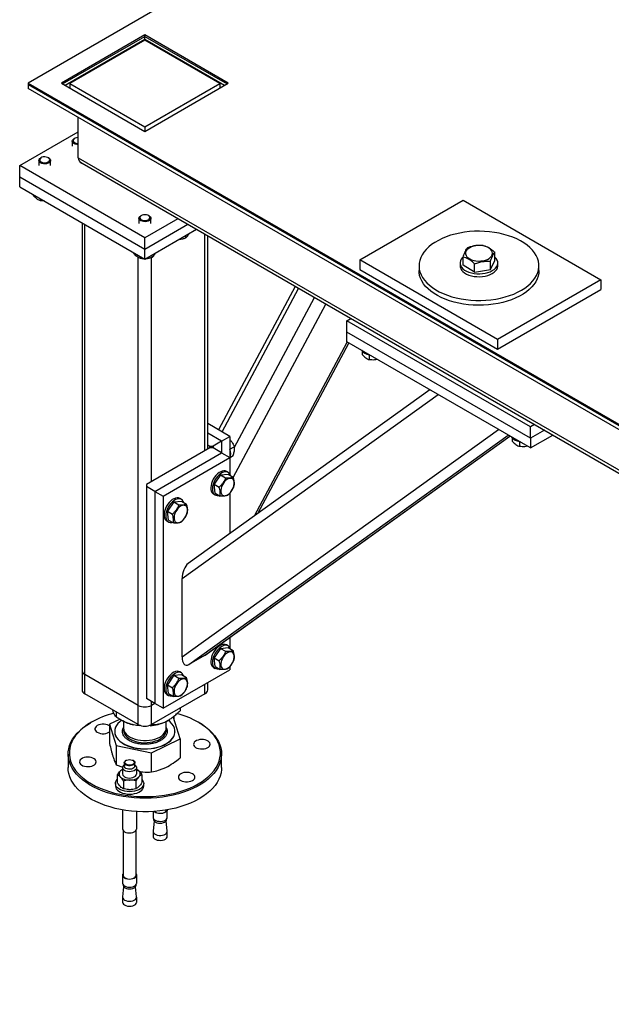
# Model space of a CAD drawing. Header units: millimetres. Extents: x 5 to 589, y 5 to 415.
# Tile 28 of 74: x 185 to 211, y 288 to 330. Entities that reach past the tile are written whole.
import ezdxf

# ---------------------------------------------------------------- set-up
doc = ezdxf.new("R2010")
doc.units = ezdxf.units.MM
doc.layers.add('TRAIT-FORT', color=4, linetype='Continuous', lineweight=25)

msp = doc.modelspace()

# ---------------------------------------------------------------- linework, layer by layer
at = {"layer": 'TRAIT-FORT', "color": 4, "linetype": 'Continuous', "lineweight": 25}
for p, q in [((224.369, 349.1), (185.832, 326.853)), ((190.782, 328.894), (187.246, 326.853)), ((187.299, 326.822), (190.782, 328.833)), ((187.405, 326.761), (190.782, 328.71)), ((190.782, 328.669), (187.6, 326.833)), ((194.317, 326.853), (190.782, 328.894)), ((190.782, 328.833), (190.782, 328.894)), ((190.782, 328.71), (190.782, 328.833)), ((190.782, 328.833), (194.264, 326.822)), ((190.782, 328.71), (194.158, 326.761)), ((193.964, 326.833), (190.782, 328.669)), ((191.336, 328.39), (191.301, 328.37)), ((191.454, 328.322), (191.418, 328.302)), ((193.716, 327.016), (193.681, 326.996)), ((185.832, 326.853), (249.472, 290.115)), ((185.832, 326.853), (185.832, 326.792)), ((185.832, 326.792), (185.832, 326.628)), ((185.832, 326.792), (249.472, 290.053)), ((249.472, 289.89), (185.832, 326.628)), ((187.246, 326.853), (190.782, 324.812)), ((187.6, 326.833), (187.6, 326.649)), ((187.6, 326.833), (190.782, 324.996)), ((190.782, 324.812), (194.317, 326.853)), ((190.782, 324.996), (193.964, 326.833)), ((193.964, 326.833), (193.964, 326.649)), ((187.953, 323.689), (187.953, 325.404)), ((190.782, 324.996), (190.782, 324.812)), ((185.479, 323.362), (187.953, 324.791)), ((187.801, 324.511), (187.777, 324.497)), ((187.703, 324.395), (187.703, 324.179)), ((186.387, 323.695), (186.362, 323.681)), ((186.716, 323.681), (186.691, 323.695)), ((187.953, 323.689), (249.825, 287.971)), ((185.479, 322.872), (185.479, 323.362)), ((190.782, 320.301), (185.479, 323.362)), ((186.289, 323.579), (186.289, 323.362)), ((186.789, 323.362), (186.789, 323.579)), ((188.119, 323.458), (249.825, 287.836)), ((190.782, 319.811), (185.479, 322.872)), ((185.479, 322.464), (185.479, 322.872)), ((185.479, 322.464), (190.782, 319.403)), ((186.053, 322.132), (186.053, 322.099)), ((186.355, 321.958), (186.355, 321.875)), ((199.885, 319.365), (204.263, 321.892)), ((204.263, 321.892), (210.099, 318.523)), ((190.63, 321.246), (190.605, 321.231)), ((190.959, 321.231), (190.934, 321.246)), ((188.119, 320.94), (188.119, 301.969)), ((188.236, 301.806), (188.236, 320.872)), ((190.532, 321.129), (190.532, 320.913)), ((192.185, 321.111), (190.782, 320.301)), ((192.609, 320.866), (190.782, 319.811)), ((191.032, 320.913), (191.032, 321.129)), ((190.782, 319.403), (192.963, 320.662)), ((190.782, 319.811), (190.782, 320.301)), ((192.498, 320.393), (192.498, 320.281)), ((193.327, 311.277), (193.327, 320.451)), ((193.445, 311.345), (193.445, 320.384)), ((190.296, 319.683), (190.296, 319.649)), ((190.499, 300.499), (190.499, 319.474)), ((190.597, 319.509), (190.597, 319.426)), ((190.782, 319.403), (190.782, 319.811)), ((191.083, 319.577), (191.083, 319.465)), ((204.266, 319.137), (204.266, 319.488)), ((205.606, 319.339), (205.606, 319.689)), ((191.065, 309.971), (191.065, 319.46)), ((205.722, 315.996), (199.885, 319.365)), ((199.885, 319.365), (199.885, 318.957)), ((202.396, 319.116), (202.396, 318.911)), ((204.136, 319.238), (204.136, 319.116)), ((204.752, 318.852), (204.266, 319.137)), ((204.752, 318.852), (204.752, 319.203)), ((205.423, 318.953), (205.606, 319.339)), ((205.423, 318.953), (205.423, 319.304)), ((205.736, 319.116), (205.736, 319.238)), ((207.476, 318.911), (207.476, 319.116)), ((199.885, 318.957), (205.722, 315.587)), ((204.752, 318.852), (205.423, 318.953)), ((197.149, 318.245), (193.905, 312.169)), ((210.099, 318.523), (205.722, 315.996)), ((210.099, 318.523), (210.099, 318.114)), ((194.051, 312.084), (197.295, 318.161)), ((205.722, 315.587), (210.099, 318.114)), ((194.529, 310.15), (198.45, 317.494)), ((194.572, 311.413), (197.967, 317.773)), ((199.338, 316.79), (199.504, 316.886)), ((207.116, 312.3), (199.338, 316.79)), ((199.338, 316.3), (199.338, 316.79)), ((207.116, 311.81), (199.338, 316.3)), ((199.338, 315.892), (199.338, 316.3)), ((195.432, 308.528), (199.358, 315.88)), ((195.568, 308.625), (199.422, 315.844)), ((207.116, 311.402), (199.338, 315.892)), ((205.722, 315.996), (205.722, 315.587)), ((199.983, 315.498), (199.983, 315.363)), ((200.285, 315.345), (200.285, 315.14)), ((192.355, 305.865), (203.206, 313.659)), ((202.856, 313.861), (192.615, 306.505)), ((194.388, 311.89), (193.445, 312.434)), ((207.282, 312.396), (207.116, 312.3)), ((192.355, 302.552), (205.763, 312.183)), ((194.035, 311.686), (193.445, 312.026)), ((207.116, 311.81), (207.116, 312.3)), ((207.706, 312.151), (207.116, 311.81)), ((192.638, 302.224), (206.173, 311.946)), ((193.31, 302.612), (206.246, 311.904)), ((193.333, 302.627), (206.247, 311.903)), ((194.035, 311.686), (193.681, 311.482)), ((194.035, 311.686), (194.388, 311.89)), ((194.035, 311.686), (194.035, 311.196)), ((194.388, 311.89), (194.388, 310.992)), ((206.347, 311.825), (206.347, 311.689)), ((206.649, 311.672), (206.649, 311.466)), ((207.116, 311.402), (208.06, 311.946)), ((207.116, 311.81), (207.116, 311.402)), ((193.54, 311.4), (190.853, 309.849)), ((191.206, 309.563), (194.035, 311.196)), ((193.445, 311.536), (193.54, 311.482)), ((193.54, 311.4), (193.54, 311.482)), ((193.54, 311.482), (193.681, 311.482)), ((193.681, 311.4), (193.54, 311.4)), ((193.681, 311.482), (193.681, 311.4)), ((194.035, 311.196), (193.681, 311.4)), ((194.035, 311.196), (194.388, 310.992)), ((194.388, 311.35), (194.566, 311.453)), ((191.56, 309.359), (194.388, 310.992)), ((194.388, 310.992), (194.388, 310.281)), ((194.406, 311.012), (194.523, 311.08)), ((193.992, 310.262), (194.311, 310.291)), ((194.31, 310.366), (194.239, 310.407)), ((194.311, 310.291), (194.523, 310.169)), ((193.992, 310.262), (193.715, 309.861)), ((193.992, 310.262), (194.204, 310.14)), ((190.853, 309.849), (190.853, 309.767)), ((190.853, 309.767), (190.853, 300.785)), ((191.206, 309.563), (190.853, 309.767)), ((191.206, 309.563), (191.56, 309.359)), ((191.206, 309.563), (191.206, 300.581)), ((193.689, 309.454), (193.76, 309.413)), ((193.715, 309.861), (193.927, 309.739)), ((193.758, 309.488), (193.715, 309.861)), ((193.758, 309.488), (193.97, 309.366)), ((194.388, 309.495), (194.388, 307.778)), ((191.56, 309.359), (191.56, 300.377)), ((192.012, 309.119), (191.735, 308.718)), ((192.012, 309.119), (192.331, 309.148)), ((192.012, 309.119), (192.224, 308.997)), ((192.33, 309.223), (192.259, 309.264)), ((192.331, 309.148), (192.543, 309.026)), ((191.735, 308.718), (191.947, 308.596)), ((191.778, 308.345), (191.735, 308.718)), ((191.709, 308.311), (191.78, 308.27)), ((191.778, 308.345), (191.99, 308.223)), ((192.355, 302.552), (192.355, 305.865)), ((194.388, 303.385), (194.388, 302.932)), ((193.992, 302.913), (193.715, 302.512)), ((193.992, 302.913), (194.311, 302.942)), ((193.992, 302.913), (194.204, 302.791)), ((194.31, 303.017), (194.239, 303.058)), ((194.311, 302.942), (194.523, 302.82)), ((193.31, 302.612), (192.638, 302.224)), ((193.715, 302.512), (193.927, 302.39)), ((193.758, 302.139), (193.715, 302.512)), ((188.119, 301.969), (188.119, 301.152)), ((191.56, 300.377), (194.388, 302.01)), ((193.689, 302.105), (193.76, 302.064)), ((193.758, 302.139), (193.97, 302.017)), ((194.388, 302.146), (194.388, 302.01)), ((190.499, 300.499), (188.236, 301.806)), ((188.236, 300.989), (188.236, 301.806)), ((192.012, 301.771), (191.735, 301.369)), ((192.012, 301.771), (192.331, 301.799)), ((192.012, 301.771), (192.224, 301.648)), ((192.33, 301.874), (192.259, 301.915)), ((192.331, 301.799), (192.543, 301.677)), ((191.735, 301.369), (191.947, 301.247)), ((191.778, 300.996), (191.735, 301.369)), ((193.327, 300.989), (193.327, 301.397)), ((193.445, 301.152), (193.445, 301.465)), ((190.499, 299.683), (188.236, 300.989)), ((191.206, 300.581), (190.853, 300.785)), ((193.327, 300.989), (191.065, 299.683)), ((191.709, 300.962), (191.78, 300.921)), ((191.778, 300.996), (191.99, 300.874)), ((189.426, 300.284), (189.421, 300.305)), ((190.499, 299.683), (190.499, 300.499)), ((191.065, 300.499), (191.065, 300.663)), ((191.206, 300.581), (191.065, 300.499)), ((191.065, 299.683), (191.065, 300.499)), ((191.56, 300.377), (191.206, 300.581)), ((192.271, 300.379), (192.271, 300.273)), ((189.711, 299.905), (189.286, 299.697)), ((189.56, 300.225), (189.56, 300.006)), ((189.712, 299.913), (189.809, 299.856)), ((191.992, 299.982), (191.952, 299.99)), ((192.277, 299.081), (191.992, 299.982)), ((192.029, 299.872), (192.029, 299.974)), ((192.029, 299.865), (192.029, 299.872)), ((188.519, 299.784), (188.483, 299.764)), ((189.286, 299.697), (189.572, 298.795)), ((189.286, 299.697), (189.286, 298.886)), ((189.882, 299.817), (189.882, 299.526)), ((191.754, 299.856), (191.66, 299.807)), ((191.682, 299.526), (191.682, 299.817)), ((191.682, 299.567), (191.716, 299.495)), ((191.754, 299.856), (191.76, 299.859)), ((193.08, 299.764), (193.045, 299.784)), ((189.262, 299.356), (189.286, 299.372)), ((189.504, 299.397), (189.504, 299.389)), ((191.068, 298.487), (192.277, 299.081)), ((192.06, 299.389), (192.06, 299.397)), ((192.277, 299.081), (192.277, 298.271)), ((189.572, 298.795), (191.068, 298.487)), ((189.572, 298.795), (189.572, 297.985)), ((187.532, 298.437), (187.532, 297.866)), ((191.068, 297.677), (191.068, 298.487)), ((194.032, 297.866), (194.032, 298.437)), ((189.572, 297.985), (189.842, 297.876)), ((189.835, 297.86), (189.835, 297.594)), ((189.91, 298.064), (189.91, 297.921)), ((189.993, 298.166), (189.976, 298.156)), ((190.294, 298.156), (190.276, 298.166)), ((190.36, 297.921), (190.36, 298.064)), ((190.435, 297.594), (190.435, 297.86)), ((189.615, 297.552), (189.615, 297.225)), ((190.654, 297.556), (190.654, 297.229)), ((189.535, 297.186), (189.535, 297.084)), ((189.878, 297.293), (189.878, 296.966)), ((190.397, 297.295), (190.397, 296.968)), ((190.735, 297.084), (190.735, 297.186)), ((190.054, 296.931), (190.056, 296.93)), ((190.214, 296.93), (190.216, 296.931)), ((189.835, 296.071), (189.835, 295.267)), ((190.435, 295.267), (190.435, 296)), ((191.129, 296), (191.129, 295.757)), ((191.729, 295.757), (191.729, 296.071)), ((191.176, 295.605), (191.129, 295.173)), ((191.154, 295.688), (191.154, 295.667)), ((191.728, 295.173), (191.682, 295.605)), ((191.704, 295.667), (191.704, 295.688)), ((189.86, 295.198), (189.86, 293.299)), ((190.41, 293.299), (190.41, 295.198)), ((191.129, 295.162), (191.129, 294.953)), ((191.729, 294.953), (191.729, 295.162)), ((189.835, 293.299), (189.835, 292.969)), ((190.435, 292.969), (190.435, 293.299)), ((189.882, 292.817), (189.835, 292.385)), ((189.86, 292.9), (189.86, 292.879)), ((190.434, 292.385), (190.388, 292.817)), ((190.41, 292.879), (190.41, 292.9)), ((189.835, 292.374), (189.835, 292.164)), ((190.435, 292.164), (190.435, 292.374))]:
    msp.add_line(p, q, dxfattribs=at)
at = {"layer": 'TRAIT-FORT', "color": 4, "linetype": 'Continuous', "lineweight": 25, "flags": 128}
for points in [[(187.953, 324.251), (187.897, 324.254), (187.834, 324.268), (187.779, 324.292), (187.737, 324.323), (187.711, 324.359), (187.703, 324.398), (187.714, 324.437), (187.743, 324.473), (187.777, 324.497)], [(187.953, 324.548), (187.892, 324.543), (187.834, 324.527), (187.787, 324.502), (187.754, 324.47), (187.739, 324.434), (187.743, 324.397), (187.766, 324.363), (187.805, 324.334), (187.858, 324.312), (187.919, 324.301), (187.953, 324.3)], [(186.716, 323.681), (186.736, 323.667), (186.771, 323.633), (186.788, 323.595), (186.786, 323.556), (186.766, 323.518), (186.73, 323.485), (186.679, 323.459), (186.618, 323.442), (186.551, 323.434), (186.483, 323.438), (186.419, 323.452), (186.365, 323.475), (186.323, 323.506), (186.297, 323.543), (186.289, 323.582), (186.3, 323.621), (186.328, 323.656), (186.362, 323.681)], [(186.709, 323.683), (186.662, 323.709), (186.605, 323.725), (186.542, 323.731), (186.478, 323.726), (186.42, 323.711), (186.373, 323.686), (186.34, 323.654), (186.325, 323.618), (186.329, 323.581), (186.352, 323.546), (186.391, 323.517), (186.444, 323.496), (186.505, 323.485), (186.569, 323.484), (186.63, 323.495), (186.684, 323.515), (186.724, 323.544), (186.748, 323.578), (186.754, 323.615), (186.74, 323.651), (186.709, 323.683)], [(190.959, 321.231), (190.979, 321.218), (191.013, 321.184), (191.03, 321.146), (191.029, 321.107), (191.009, 321.069), (190.972, 321.036), (190.922, 321.01), (190.861, 320.992), (190.794, 320.985), (190.726, 320.989), (190.662, 321.003), (190.607, 321.026), (190.566, 321.057), (190.54, 321.093), (190.532, 321.132), (190.543, 321.171), (190.571, 321.207), (190.605, 321.231)], [(190.952, 321.234), (190.905, 321.26), (190.848, 321.276), (190.784, 321.282), (190.721, 321.277), (190.663, 321.261), (190.615, 321.237), (190.583, 321.205), (190.568, 321.169), (190.572, 321.132), (190.594, 321.097), (190.634, 321.068), (190.686, 321.047), (190.747, 321.035), (190.811, 321.035), (190.873, 321.046), (190.926, 321.066), (190.967, 321.095), (190.991, 321.129), (190.996, 321.166), (190.983, 321.202), (190.952, 321.234)], [(206.732, 318.079), (206.876, 318.169), (207.006, 318.266), (207.122, 318.369), (207.223, 318.477), (207.307, 318.59), (207.375, 318.707), (207.426, 318.826), (207.459, 318.947), (207.475, 319.07), (207.472, 319.192), (207.452, 319.315), (207.415, 319.435), (207.36, 319.554), (207.288, 319.67), (207.199, 319.781), (207.095, 319.888), (206.975, 319.99), (206.841, 320.085), (206.694, 320.174), (206.534, 320.255), (206.364, 320.328), (206.183, 320.393), (205.993, 320.449), (205.796, 320.495), (205.593, 320.532), (205.386, 320.559), (205.175, 320.575), (204.963, 320.582), (204.75, 320.578), (204.539, 320.564), (204.33, 320.539), (204.126, 320.505), (203.927, 320.461), (203.736, 320.408), (203.553, 320.345), (203.379, 320.274), (203.217, 320.195), (203.066, 320.108), (202.929, 320.014), (202.806, 319.914), (202.698, 319.808), (202.605, 319.698), (202.529, 319.583), (202.469, 319.465), (202.427, 319.345), (202.403, 319.223), (202.396, 319.1), (202.407, 318.978), (202.436, 318.856), (202.483, 318.736), (202.546, 318.619), (202.627, 318.505), (202.723, 318.396), (202.835, 318.291), (202.962, 318.193), (203.103, 318.101), (203.256, 318.016), (203.422, 317.939), (203.598, 317.869), (203.783, 317.809), (203.976, 317.758), (204.176, 317.716), (204.382, 317.685), (204.591, 317.663), (204.803, 317.651), (205.016, 317.65), (205.228, 317.659), (205.438, 317.678), (205.645, 317.708), (205.846, 317.747), (206.041, 317.796), (206.229, 317.854), (206.407, 317.92), (206.575, 317.996), (206.732, 318.079)], [(204.386, 319.734), (204.368, 319.676), (204.368, 319.617), (204.387, 319.559), (204.423, 319.503), (204.475, 319.453), (204.542, 319.408), (204.622, 319.372), (204.712, 319.344), (204.81, 319.325), (204.911, 319.318), (205.013, 319.32), (205.113, 319.333), (205.206, 319.357), (205.292, 319.389), (205.366, 319.43), (205.426, 319.478), (205.47, 319.531), (205.497, 319.588), (205.506, 319.647), (205.497, 319.705), (205.469, 319.762), (205.425, 319.815), (205.365, 319.863), (205.291, 319.904), (205.206, 319.936), (205.112, 319.959), (205.012, 319.972), (204.91, 319.975), (204.809, 319.967), (204.712, 319.949), (204.622, 319.921), (204.542, 319.884), (204.475, 319.84), (204.422, 319.789), (204.386, 319.734)], [(204.272, 319.496), (204.229, 319.454), (204.181, 319.391), (204.15, 319.324), (204.137, 319.255), (204.141, 319.186), (204.163, 319.119), (204.203, 319.053), (204.259, 318.992), (204.33, 318.937), (204.414, 318.888), (204.51, 318.847), (204.616, 318.815), (204.729, 318.792), (204.846, 318.779), (204.966, 318.777), (205.085, 318.784), (205.2, 318.802), (205.31, 318.83), (205.411, 318.867), (205.502, 318.912), (205.58, 318.964), (205.643, 319.022), (205.691, 319.086), (205.722, 319.152), (205.735, 319.221), (205.731, 319.29), (205.709, 319.358), (205.669, 319.423), (205.613, 319.484), (205.606, 319.49)], [(204.136, 319.116), (204.141, 319.064), (204.163, 318.996), (204.203, 318.931), (204.259, 318.87), (204.33, 318.814), (204.414, 318.766), (204.51, 318.725), (204.616, 318.692), (204.729, 318.67), (204.846, 318.657), (204.966, 318.654), (205.085, 318.662), (205.2, 318.68), (205.31, 318.707), (205.411, 318.744), (205.502, 318.789), (205.58, 318.841), (205.643, 318.9), (205.691, 318.963), (205.722, 319.03), (205.735, 319.098), (205.736, 319.116)], [(207.476, 318.911), (207.469, 318.804), (207.445, 318.682), (207.402, 318.562), (207.343, 318.444), (207.267, 318.329), (207.174, 318.219), (207.066, 318.113), (206.943, 318.013), (206.806, 317.919), (206.655, 317.832), (206.493, 317.753), (206.319, 317.682), (206.136, 317.619), (205.945, 317.566), (205.746, 317.522), (205.542, 317.488), (205.333, 317.463), (205.122, 317.449), (204.909, 317.445), (204.697, 317.452), (204.486, 317.468), (204.279, 317.495), (204.076, 317.532), (203.879, 317.578), (203.689, 317.634), (203.508, 317.699), (203.338, 317.772), (203.178, 317.853), (203.031, 317.942), (202.897, 318.037), (202.777, 318.139), (202.673, 318.246), (202.584, 318.357), (202.512, 318.473), (202.457, 318.592), (202.42, 318.712), (202.4, 318.835), (202.396, 318.911)], [(194.239, 310.407), (194.189, 310.426), (194.129, 310.432), (194.063, 310.422), (193.995, 310.396), (193.925, 310.355), (193.856, 310.3), (193.791, 310.233), (193.732, 310.157), (193.68, 310.073), (193.637, 309.985), (193.605, 309.895)], [(194.406, 310.236), (194.39, 310.276), (194.357, 310.327), (194.313, 310.364), (194.26, 310.386), (194.199, 310.391), (194.134, 310.381), (194.065, 310.355), (193.996, 310.314), (193.927, 310.259), (193.862, 310.192), (193.803, 310.116), (193.751, 310.032), (193.708, 309.944), (193.675, 309.854)], [(193.605, 309.895), (193.584, 309.806), (193.575, 309.721), (193.579, 309.643), (193.595, 309.574), (193.623, 309.517), (193.662, 309.472), (193.689, 309.454)], [(193.999, 309.542), (194.012, 309.483), (194.038, 309.435), (194.074, 309.401), (194.119, 309.382), (194.171, 309.379), (194.228, 309.392), (194.287, 309.42), (194.347, 309.463), (194.403, 309.518), (194.454, 309.583), (194.498, 309.655), (194.532, 309.731), (194.555, 309.808), (194.566, 309.883), (194.565, 309.951), (194.552, 310.01), (194.527, 310.058), (194.491, 310.092), (194.445, 310.111), (194.393, 310.114), (194.336, 310.101), (194.277, 310.073), (194.217, 310.03), (194.161, 309.975), (194.11, 309.91), (194.066, 309.838), (194.032, 309.762), (194.009, 309.685), (193.998, 309.611), (193.999, 309.542)], [(193.675, 309.854), (193.654, 309.765), (193.646, 309.68), (193.65, 309.602), (193.666, 309.533), (193.694, 309.476), (193.733, 309.432), (193.782, 309.402), (193.839, 309.388), (193.902, 309.391), (193.92, 309.394)], [(192.259, 309.264), (192.209, 309.283), (192.149, 309.289), (192.083, 309.279), (192.015, 309.253), (191.945, 309.212), (191.876, 309.157), (191.811, 309.09), (191.752, 309.014), (191.7, 308.93), (191.657, 308.842), (191.625, 308.752)], [(192.426, 309.093), (192.411, 309.133), (192.377, 309.184), (192.333, 309.221), (192.28, 309.243), (192.22, 309.248), (192.154, 309.238), (192.085, 309.212), (192.016, 309.171), (191.947, 309.116), (191.882, 309.049), (191.823, 308.973), (191.771, 308.889), (191.728, 308.801), (191.695, 308.711)], [(191.625, 308.752), (191.604, 308.663), (191.595, 308.578), (191.599, 308.5), (191.615, 308.431), (191.643, 308.374), (191.683, 308.33), (191.709, 308.311)], [(191.695, 308.711), (191.675, 308.622), (191.666, 308.537), (191.67, 308.459), (191.686, 308.39), (191.714, 308.333), (191.753, 308.289), (191.802, 308.259), (191.859, 308.245), (191.922, 308.248), (191.94, 308.251)], [(192.019, 308.399), (192.032, 308.34), (192.058, 308.292), (192.094, 308.258), (192.139, 308.239), (192.191, 308.236), (192.248, 308.249), (192.308, 308.277), (192.367, 308.32), (192.423, 308.375), (192.474, 308.44), (192.518, 308.512), (192.552, 308.589), (192.575, 308.665), (192.587, 308.74), (192.585, 308.808), (192.572, 308.867), (192.547, 308.915), (192.511, 308.949), (192.466, 308.968), (192.413, 308.971), (192.356, 308.959), (192.297, 308.93), (192.237, 308.887), (192.181, 308.832), (192.13, 308.767), (192.086, 308.695), (192.052, 308.619), (192.029, 308.542), (192.018, 308.468), (192.019, 308.399)], [(194.239, 303.058), (194.189, 303.078), (194.129, 303.083), (194.063, 303.073), (193.995, 303.047), (193.925, 303.006), (193.856, 302.951), (193.791, 302.884), (193.732, 302.808), (193.68, 302.724), (193.637, 302.636), (193.605, 302.546)], [(194.406, 302.887), (194.39, 302.927), (194.357, 302.978), (194.313, 303.015), (194.26, 303.037), (194.199, 303.043), (194.134, 303.032), (194.065, 303.006), (193.996, 302.965), (193.927, 302.91), (193.862, 302.843), (193.803, 302.767), (193.751, 302.683), (193.708, 302.595), (193.675, 302.505)], [(193.605, 302.546), (193.584, 302.457), (193.575, 302.372), (193.579, 302.294), (193.595, 302.225), (193.623, 302.168), (193.662, 302.124), (193.689, 302.105)], [(193.675, 302.505), (193.654, 302.416), (193.646, 302.331), (193.65, 302.253), (193.666, 302.184), (193.694, 302.127), (193.733, 302.083), (193.782, 302.053), (193.839, 302.04), (193.902, 302.042), (193.92, 302.045)], [(193.999, 302.193), (194.012, 302.134), (194.038, 302.086), (194.074, 302.052), (194.119, 302.033), (194.171, 302.03), (194.228, 302.043), (194.287, 302.071), (194.347, 302.114), (194.403, 302.169), (194.454, 302.234), (194.498, 302.306), (194.532, 302.383), (194.555, 302.46), (194.566, 302.534), (194.565, 302.602), (194.552, 302.661), (194.527, 302.709), (194.491, 302.743), (194.445, 302.762), (194.393, 302.766), (194.336, 302.753), (194.277, 302.724), (194.217, 302.681), (194.161, 302.626), (194.11, 302.561), (194.066, 302.489), (194.032, 302.413), (194.009, 302.336), (193.998, 302.262), (193.999, 302.193)], [(192.259, 301.915), (192.209, 301.935), (192.149, 301.94), (192.083, 301.93), (192.015, 301.904), (191.945, 301.863), (191.876, 301.808), (191.811, 301.741), (191.752, 301.665), (191.7, 301.581), (191.657, 301.493), (191.625, 301.403)], [(192.426, 301.744), (192.411, 301.784), (192.377, 301.835), (192.333, 301.872), (192.28, 301.894), (192.22, 301.9), (192.154, 301.889), (192.085, 301.863), (192.016, 301.822), (191.947, 301.767), (191.882, 301.701), (191.823, 301.624), (191.771, 301.54), (191.728, 301.452), (191.695, 301.362)], [(192.019, 301.05), (192.032, 300.991), (192.058, 300.943), (192.094, 300.909), (192.139, 300.89), (192.191, 300.887), (192.248, 300.9), (192.308, 300.928), (192.367, 300.971), (192.423, 301.026), (192.474, 301.091), (192.518, 301.163), (192.552, 301.24), (192.575, 301.317), (192.587, 301.391), (192.585, 301.459), (192.572, 301.518), (192.547, 301.566), (192.511, 301.6), (192.466, 301.619), (192.413, 301.623), (192.356, 301.61), (192.297, 301.581), (192.237, 301.539), (192.181, 301.483), (192.13, 301.418), (192.086, 301.346), (192.052, 301.27), (192.029, 301.193), (192.018, 301.119), (192.019, 301.05)], [(191.625, 301.403), (191.604, 301.314), (191.595, 301.229), (191.599, 301.151), (191.615, 301.082), (191.643, 301.025), (191.683, 300.981), (191.709, 300.962)], [(191.695, 301.362), (191.675, 301.273), (191.666, 301.189), (191.67, 301.11), (191.686, 301.041), (191.714, 300.984), (191.753, 300.94), (191.802, 300.91), (191.859, 300.897), (191.922, 300.899), (191.94, 300.902)], [(188.519, 299.784), (188.356, 299.683), (188.207, 299.575), (188.072, 299.461), (187.953, 299.341), (187.849, 299.217), (187.761, 299.088), (187.691, 298.956), (187.638, 298.822), (187.602, 298.685), (187.584, 298.547), (187.584, 298.409), (187.602, 298.271), (187.638, 298.135), (187.691, 298), (187.761, 297.868), (187.849, 297.739), (187.953, 297.615), (188.072, 297.495), (188.207, 297.381), (188.356, 297.273), (188.519, 297.172), (188.695, 297.078), (188.882, 296.992), (189.079, 296.914), (189.287, 296.845), (189.502, 296.785), (189.725, 296.735), (189.954, 296.694), (190.187, 296.663), (190.424, 296.642), (190.662, 296.632), (190.902, 296.632), (191.14, 296.642), (191.377, 296.663), (191.61, 296.694), (191.839, 296.735), (192.062, 296.785), (192.277, 296.845), (192.484, 296.914), (192.682, 296.992), (192.869, 297.078), (193.045, 297.172), (193.207, 297.273), (193.357, 297.381), (193.491, 297.495), (193.611, 297.615), (193.715, 297.739), (193.802, 297.868), (193.873, 298), (193.926, 298.135), (193.962, 298.271), (193.98, 298.409), (193.98, 298.547), (193.962, 298.685), (193.926, 298.822), (193.873, 298.956), (193.802, 299.088), (193.715, 299.217), (193.611, 299.341), (193.491, 299.461), (193.357, 299.575), (193.207, 299.683), (193.045, 299.784), (192.869, 299.878), (192.682, 299.965), (192.484, 300.042), (192.277, 300.111), (192.142, 300.15)], [(189.794, 299.865), (189.72, 299.807), (189.643, 299.732), (189.583, 299.651), (189.539, 299.568), (189.513, 299.482), (189.504, 299.394), (189.514, 299.307), (189.541, 299.221), (189.585, 299.138), (189.647, 299.058), (189.724, 298.983), (189.817, 298.913), (189.922, 298.851), (190.04, 298.796), (190.168, 298.75), (190.305, 298.712), (190.449, 298.685), (190.597, 298.667), (190.748, 298.659), (190.899, 298.662), (191.049, 298.675), (191.195, 298.699), (191.335, 298.732), (191.467, 298.774), (191.59, 298.825), (191.701, 298.885), (191.8, 298.951), (191.884, 299.024), (191.953, 299.102), (192.005, 299.184), (192.04, 299.269), (192.058, 299.355), (192.057, 299.443), (192.039, 299.53), (192.039, 299.53)], [(193.08, 299.764), (193.204, 299.688), (193.357, 299.582), (193.497, 299.469), (193.621, 299.35), (193.73, 299.227), (193.823, 299.099), (193.899, 298.967), (193.959, 298.833), (194.001, 298.697), (194.025, 298.559), (194.032, 298.42), (194.021, 298.282), (193.992, 298.144), (193.946, 298.008), (193.882, 297.874), (193.801, 297.743), (193.704, 297.617), (193.591, 297.494), (193.463, 297.377), (193.32, 297.266), (193.163, 297.161), (192.993, 297.063), (192.812, 296.972), (192.619, 296.889), (192.416, 296.815), (192.204, 296.75), (191.984, 296.694), (191.758, 296.648), (191.526, 296.611), (191.29, 296.584), (191.052, 296.568), (190.812, 296.561), (190.572, 296.565), (190.333, 296.579), (190.096, 296.603), (189.864, 296.638), (189.636, 296.682), (189.414, 296.735), (189.2, 296.798), (188.995, 296.87), (188.799, 296.951), (188.615, 297.039), (188.442, 297.135), (188.282, 297.239), (188.135, 297.349), (188.003, 297.464), (187.886, 297.586), (187.785, 297.711), (187.7, 297.841), (187.632, 297.974), (187.582, 298.11), (187.549, 298.247), (187.533, 298.385), (187.535, 298.524), (187.555, 298.662), (187.593, 298.799), (187.648, 298.934), (187.72, 299.066), (187.809, 299.195), (187.914, 299.32), (188.035, 299.44), (188.17, 299.554), (188.32, 299.662), (188.484, 299.764), (188.484, 299.764)], [(189.286, 299.626), (189.262, 299.642), (189.2, 299.67), (189.13, 299.689), (189.053, 299.699), (188.975, 299.699), (188.898, 299.689), (188.828, 299.67), (188.767, 299.642), (188.718, 299.606), (188.684, 299.565), (188.666, 299.521), (188.666, 299.476), (188.684, 299.432), (188.718, 299.391), (188.767, 299.356), (188.828, 299.328), (188.898, 299.308), (188.975, 299.298), (189.053, 299.298), (189.13, 299.308), (189.2, 299.328), (189.262, 299.356)], [(189.882, 299.526), (189.887, 299.468), (189.91, 299.397), (189.95, 299.328), (190.005, 299.263), (190.076, 299.204), (190.161, 299.15), (190.258, 299.104), (190.364, 299.066), (190.479, 299.037), (190.6, 299.017), (190.725, 299.007), (190.85, 299.008), (190.975, 299.018), (191.095, 299.039), (191.209, 299.069), (191.316, 299.108), (191.411, 299.155), (191.495, 299.209), (191.564, 299.269), (191.618, 299.334), (191.657, 299.404), (191.678, 299.475), (191.682, 299.526)], [(189.885, 299.482), (189.882, 299.434), (189.891, 299.362), (189.918, 299.291), (189.962, 299.223), (190.022, 299.159), (190.096, 299.101), (190.184, 299.049), (190.283, 299.005), (190.393, 298.969), (190.509, 298.942), (190.631, 298.925), (190.756, 298.918), (190.882, 298.921), (191.005, 298.934), (191.124, 298.957), (191.237, 298.989), (191.34, 299.03), (191.433, 299.079), (191.513, 299.135), (191.579, 299.197), (191.63, 299.263), (191.663, 299.333), (191.68, 299.405), (191.679, 299.477), (191.679, 299.482)], [(190.555, 299.635), (190.457, 299.646), (190.304, 299.673)], [(189.504, 299.389), (189.504, 299.386), (189.514, 299.299), (189.541, 299.213), (189.585, 299.13), (189.647, 299.05), (189.724, 298.975), (189.817, 298.905), (189.922, 298.843), (190.04, 298.788), (190.168, 298.742), (190.305, 298.704), (190.449, 298.676), (190.597, 298.659), (190.748, 298.651), (190.899, 298.654), (191.049, 298.667), (191.195, 298.691), (191.335, 298.724), (191.467, 298.766), (191.59, 298.817), (191.701, 298.876), (191.8, 298.943), (191.884, 299.015), (191.953, 299.093), (192.005, 299.175), (192.04, 299.26), (192.058, 299.347), (192.06, 299.389)], [(192.859, 298.799), (192.887, 298.757), (192.931, 298.72), (192.989, 298.689), (193.057, 298.667), (193.132, 298.653), (193.21, 298.65), (193.287, 298.657), (193.36, 298.673), (193.425, 298.699), (193.478, 298.732), (193.517, 298.771), (193.541, 298.814), (193.546, 298.859), (193.535, 298.904), (193.506, 298.946), (193.462, 298.984), (193.405, 299.014), (193.337, 299.037), (193.262, 299.05), (193.184, 299.054), (193.106, 299.047), (193.033, 299.03), (192.968, 299.005), (192.915, 298.972), (192.876, 298.933), (192.853, 298.889), (192.847, 298.844), (192.859, 298.799)], [(188.705, 298.157), (188.676, 298.199), (188.632, 298.236), (188.575, 298.267), (188.507, 298.29), (188.432, 298.303), (188.354, 298.307), (188.276, 298.3), (188.204, 298.283), (188.139, 298.258), (188.085, 298.225), (188.046, 298.185), (188.023, 298.142), (188.017, 298.097), (188.029, 298.052), (188.058, 298.01), (188.102, 297.973), (188.159, 297.942), (188.227, 297.919), (188.302, 297.906), (188.38, 297.903), (188.458, 297.909), (188.531, 297.926), (188.595, 297.951), (188.649, 297.985), (188.688, 298.024), (188.711, 298.067), (188.717, 298.112), (188.705, 298.157)], [(189.962, 298.026), (189.94, 298.058), (189.935, 298.092), (189.948, 298.126), (189.978, 298.156), (190.021, 298.179), (190.075, 298.195), (190.134, 298.2), (190.193, 298.195), (190.246, 298.18), (190.29, 298.157), (190.321, 298.127), (190.334, 298.094), (190.33, 298.059), (190.309, 298.027), (190.272, 298), (190.223, 297.981), (190.166, 297.97), (190.106, 297.97), (190.049, 297.98), (190, 297.999), (189.962, 298.026)], [(193.08, 296.539), (192.904, 296.445), (192.716, 296.358), (192.518, 296.28), (192.311, 296.21), (192.095, 296.149), (191.871, 296.098), (191.642, 296.057), (191.409, 296.025), (191.171, 296.003), (190.932, 295.992), (190.692, 295.99), (190.452, 295.999), (190.214, 296.018), (189.979, 296.048), (189.749, 296.087), (189.524, 296.136), (189.306, 296.194), (189.097, 296.262), (188.896, 296.338), (188.706, 296.422), (188.527, 296.515), (188.36, 296.615), (188.207, 296.721), (188.067, 296.834), (187.943, 296.953), (187.834, 297.076), (187.741, 297.204), (187.664, 297.336), (187.605, 297.47), (187.563, 297.607), (187.539, 297.745), (187.532, 297.866)], [(190.36, 297.974), (190.373, 297.965), (190.411, 297.928), (190.431, 297.886), (190.433, 297.843), (190.417, 297.8), (190.382, 297.762), (190.332, 297.729), (190.27, 297.705), (190.199, 297.691), (190.124, 297.687), (190.05, 297.694), (189.981, 297.711), (189.922, 297.738), (189.876, 297.772), (189.876, 297.772)], [(189.941, 297.998), (189.916, 298.033), (189.91, 298.069), (189.922, 298.106), (189.951, 298.139), (189.976, 298.156)], [(189.941, 297.855), (189.916, 297.89), (189.91, 297.921)], [(190.294, 298.156), (190.329, 298.13), (190.353, 298.095), (190.36, 298.059), (190.348, 298.022), (190.319, 297.989), (190.275, 297.962), (190.22, 297.944), (190.158, 297.935), (190.094, 297.936), (190.033, 297.948), (189.981, 297.969), (189.941, 297.998), (189.941, 297.998)], [(190.36, 297.921), (190.36, 297.916), (190.348, 297.879), (190.319, 297.846), (190.275, 297.819), (190.22, 297.801), (190.158, 297.792), (190.094, 297.793), (190.033, 297.805), (189.981, 297.827), (189.941, 297.855)], [(194.032, 297.866), (194.028, 297.779), (194.008, 297.641), (193.971, 297.504), (193.916, 297.369), (193.844, 297.237), (193.755, 297.108), (193.65, 296.983), (193.529, 296.863), (193.393, 296.749), (193.243, 296.641), (193.08, 296.539)], [(190.653, 297.361), (190.697, 297.307), (190.725, 297.248), (190.735, 297.188), (190.726, 297.128), (190.7, 297.07), (190.656, 297.015), (190.597, 296.965), (190.523, 296.922), (190.438, 296.887), (190.344, 296.861), (190.243, 296.845), (190.139, 296.84), (190.034, 296.845), (189.933, 296.86), (189.838, 296.885), (189.752, 296.919), (189.678, 296.962), (189.617, 297.011), (189.572, 297.066), (189.545, 297.124), (189.535, 297.184), (189.543, 297.244), (189.57, 297.303), (189.613, 297.358), (189.615, 297.359)], [(189.876, 297.507), (189.922, 297.473), (189.981, 297.446), (190.05, 297.428), (190.124, 297.421), (190.199, 297.425), (190.27, 297.44), (190.332, 297.464), (190.382, 297.497), (190.417, 297.535), (190.433, 297.577), (190.435, 297.594)], [(192.302, 297.601), (192.253, 297.565), (192.219, 297.524), (192.202, 297.48), (192.202, 297.435), (192.219, 297.391), (192.253, 297.35), (192.302, 297.315), (192.363, 297.287), (192.434, 297.267), (192.51, 297.257), (192.589, 297.257), (192.665, 297.267), (192.736, 297.287), (192.797, 297.315), (192.846, 297.35), (192.88, 297.391), (192.897, 297.435), (192.897, 297.48), (192.88, 297.524), (192.846, 297.565), (192.797, 297.601), (192.736, 297.629), (192.665, 297.648), (192.589, 297.658), (192.51, 297.658), (192.434, 297.648), (192.363, 297.629), (192.302, 297.601)], [(189.535, 297.084), (189.535, 297.082), (189.545, 297.022), (189.572, 296.964), (189.617, 296.909), (189.678, 296.86), (189.752, 296.817), (189.838, 296.783), (189.933, 296.758), (190.034, 296.743), (190.139, 296.738), (190.243, 296.743), (190.344, 296.759), (190.438, 296.785), (190.523, 296.82), (190.597, 296.863), (190.656, 296.913), (190.7, 296.968), (190.726, 297.026), (190.735, 297.084)], [(190.056, 296.93), (190.079, 296.928), (190.138, 296.926)], [(190.138, 296.926), (190.196, 296.929), (190.214, 296.93)], [(191.129, 295.757), (191.132, 295.73), (191.153, 295.689), (191.191, 295.651), (191.244, 295.62), (191.309, 295.598), (191.381, 295.586), (191.456, 295.584), (191.529, 295.594), (191.596, 295.613), (191.653, 295.642), (191.696, 295.678), (191.721, 295.718), (191.729, 295.757)], [(191.728, 296.071), (191.721, 296.049), (191.696, 296.008), (191.653, 295.972), (191.596, 295.944), (191.529, 295.924), (191.456, 295.915), (191.381, 295.917), (191.309, 295.929), (191.244, 295.951), (191.191, 295.982), (191.167, 296.003)], [(191.194, 296.005), (191.236, 295.975), (191.293, 295.95), (191.359, 295.934), (191.431, 295.929), (191.502, 295.934), (191.568, 295.951), (191.625, 295.976), (191.668, 296.009), (191.695, 296.047), (191.702, 296.067)], [(191.154, 295.667), (191.154, 295.666), (191.164, 295.625), (191.192, 295.587), (191.236, 295.554), (191.293, 295.529), (191.359, 295.513), (191.431, 295.508), (191.502, 295.514), (191.568, 295.53), (191.625, 295.555), (191.668, 295.589), (191.695, 295.627), (191.704, 295.667)], [(189.876, 295.18), (189.922, 295.145), (189.981, 295.119), (190.05, 295.101), (190.124, 295.094), (190.199, 295.098), (190.27, 295.113), (190.332, 295.137), (190.382, 295.169), (190.417, 295.208), (190.433, 295.25), (190.435, 295.267)], [(191.129, 295.173), (191.132, 295.136), (191.153, 295.094), (191.191, 295.057), (191.244, 295.026), (191.309, 295.004), (191.381, 294.992), (191.456, 294.99), (191.529, 294.999), (191.596, 295.019), (191.653, 295.047), (191.696, 295.083), (191.721, 295.124), (191.729, 295.167), (191.728, 295.173)], [(191.129, 294.953), (191.132, 294.926), (191.153, 294.884), (191.191, 294.847), (191.244, 294.816), (191.309, 294.794), (191.381, 294.782), (191.456, 294.78), (191.529, 294.789), (191.596, 294.809), (191.653, 294.837), (191.696, 294.873), (191.721, 294.914), (191.729, 294.953)], [(190.41, 293.369), (190.411, 293.368), (190.431, 293.326), (190.433, 293.282), (190.417, 293.24), (190.382, 293.202), (190.332, 293.169), (190.27, 293.145), (190.199, 293.13), (190.124, 293.126), (190.05, 293.133), (189.981, 293.151), (189.922, 293.178), (189.876, 293.212)], [(189.898, 293.219), (189.942, 293.187), (189.999, 293.161), (190.065, 293.146), (190.137, 293.141), (190.208, 293.146), (190.274, 293.162), (190.33, 293.188), (190.374, 293.221), (190.401, 293.259), (190.41, 293.299)], [(189.876, 292.881), (189.922, 292.847), (189.981, 292.82), (190.05, 292.803), (190.124, 292.796), (190.199, 292.8), (190.27, 292.814), (190.332, 292.838), (190.382, 292.871), (190.417, 292.909), (190.433, 292.952), (190.435, 292.969)], [(189.898, 292.799), (189.942, 292.766), (189.999, 292.741), (190.065, 292.725), (190.137, 292.72), (190.208, 292.726), (190.274, 292.742), (190.33, 292.767), (190.374, 292.8), (190.401, 292.839), (190.41, 292.879)], [(189.876, 292.287), (189.922, 292.252), (189.981, 292.226), (190.05, 292.208), (190.124, 292.201), (190.199, 292.205), (190.27, 292.22), (190.332, 292.244), (190.382, 292.276), (190.417, 292.315), (190.433, 292.357), (190.434, 292.385)], [(189.876, 292.077), (189.922, 292.043), (189.981, 292.016), (190.05, 291.998), (190.124, 291.991), (190.199, 291.995), (190.27, 292.01), (190.332, 292.034), (190.382, 292.067), (190.417, 292.105), (190.433, 292.147), (190.435, 292.164)]]:
    msp.add_lwpolyline(points, dxfattribs=at)
at = {"layer": 'TRAIT-FORT', "color": 4, "linetype": 'Continuous', "lineweight": 25}
for centre, radius, start, end in [((200.356, 315.859), 0.515, 218.7008, 261.3046), ((206.722, 312.187), 0.518, 218.7579, 261.9093), ((193.905, 311.155), 0.518, 338.759, 21.9058), ((188.319, 301.989), 0.201, 185.6948, 245.6253), ((188.319, 301.172), 0.201, 185.6948, 245.6253), ((193.244, 301.172), 0.201, 294.3747, 354.3052), ((190.782, 301.045), 0.615, 242.6097, 297.3903), ((190.396, 296.455), 3.822, 104.0515, 119.4097), ((191.383, 299.279), 0.702, 20.9207, 56.8232), ((191.823, 299.974), 0.206, 339.9968, 18.2743), ((190.639, 301.338), 1.698, 240.7491, 258.6268), ((190.782, 300.229), 0.615, 242.6097, 297.3903), ((190.836, 301.607), 1.98, 275.005, 294.5863), ((189.999, 297.462), 0.365, 116.739, 134.3914), ((189.962, 297.862), 0.124, 114.9135, 226.0565), ((190.268, 297.458), 0.37, 46.3768, 63.1799), ((189.858, 297.594), 0.172, 131.6883, 229.5453), ((190.108, 297.903), 0.569, 230.6012, 273.0249), ((189.954, 297.597), 0.119, 181.2699, 229.0702), ((190.164, 297.896), 0.562, 267.2847, 310.0759), ((190.411, 297.595), 0.172, 311.6883, 49.5453), ((189.954, 295.27), 0.119, 181.2699, 229.0702), ((189.948, 293.299), 0.113, 141.6685, 230.0826), ((189.969, 293.302), 0.109, 181.1533, 229.1868), ((189.954, 292.971), 0.119, 181.2699, 229.0702), ((189.969, 292.881), 0.109, 181.1533, 229.1868), ((189.952, 292.376), 0.117, 175.5046, 229.3605), ((189.954, 292.167), 0.119, 181.2699, 229.0702)]:
    msp.add_arc(centre, radius, start, end, dxfattribs=at)
for centre, major_axis, ratio, start_param, end_param in [((188.519, 323.689), (0.566, 0), 0.577382, 3.141593, 3.927072), ((188.519, 323.689), (0.566, 0), 0.577382, 3.141593, 3.919862), ((192.638, 306.029), (0.12, 0.514), 0.498758, 0.517788, 2.007511), ((192.638, 302.715), (0.12, 0.514), 0.498758, 2.007511, 3.578308), ((193.31, 303.103), (0.12, 0.514), 0.498758, 3.578308, 3.659381)]:
    msp.add_ellipse(centre, major_axis=major_axis, ratio=ratio, start_param=start_param, end_param=end_param, dxfattribs=at)
for points, knots in [([(186.355, 321.875), (186.316, 321.891), (186.253, 321.918), (186.161, 321.988), (186.099, 322.048), (186.063, 322.087), (186.053, 322.099)], [0, 0, 0, 0, 0.3855495, 0.6376419, 0.8965462, 1, 1, 1, 1]), ([(186.521, 321.862), (186.503, 321.862), (186.446, 321.861), (186.392, 321.87), (186.355, 321.875)], [0, 0, 0, 0, 0.3163987, 1, 1, 1, 1]), ([(192.498, 320.281), (192.514, 320.295), (192.546, 320.323), (192.594, 320.385), (192.629, 320.44), (192.646, 320.474), (192.649, 320.481)], [0, 0, 0, 0, 0.322566, 0.652127, 0.93299, 1, 1, 1, 1]), ([(192.498, 320.281), (192.455, 320.269), (192.37, 320.245), (192.274, 320.229), (192.222, 320.23), (192.215, 320.23)], [0, 0, 0, 0, 0.455303, 0.920479, 1, 1, 1, 1]), ([(205.12, 319.974), (205.062, 319.978), (204.944, 319.986), (204.77, 319.969), (204.603, 319.93), (204.501, 319.892), (204.449, 319.873)], [0, 0, 0, 0, 0.264607, 0.534953, 0.765346, 1, 1, 1, 1]), ([(205.12, 319.974), (205.162, 319.962), (205.247, 319.938), (205.374, 319.873), (205.495, 319.788), (205.569, 319.723), (205.606, 319.689)], [0, 0, 0, 0, 0.2646075, 0.534953, 0.7653458, 1, 1, 1, 1]), ([(190.597, 319.426), (190.559, 319.442), (190.495, 319.468), (190.403, 319.539), (190.342, 319.599), (190.306, 319.638), (190.296, 319.649)], [0, 0, 0, 0, 0.3855495, 0.6376419, 0.8965462, 1, 1, 1, 1]), ([(191.083, 319.465), (191.041, 319.453), (190.956, 319.428), (190.86, 319.413), (190.808, 319.413), (190.8, 319.413)], [0, 0, 0, 0, 0.455303, 0.920479, 1, 1, 1, 1]), ([(191.083, 319.465), (191.099, 319.479), (191.132, 319.507), (191.18, 319.569), (191.215, 319.624), (191.232, 319.658), (191.235, 319.664)], [0, 0, 0, 0, 0.322566, 0.652127, 0.93299, 1, 1, 1, 1]), ([(204.266, 319.488), (204.277, 319.521), (204.3, 319.589), (204.34, 319.688), (204.384, 319.78), (204.422, 319.838), (204.443, 319.865), (204.449, 319.873)], [0, 0, 0, 0, 0.192184, 0.386229, 0.638243, 0.897067, 1, 1, 1, 1]), ([(204.752, 319.203), (204.71, 319.24), (204.625, 319.316), (204.498, 319.399), (204.377, 319.456), (204.303, 319.477), (204.266, 319.488)], [0, 0, 0, 0, 0.264607, 0.534953, 0.765346, 1, 1, 1, 1]), ([(205.423, 319.304), (205.434, 319.337), (205.457, 319.405), (205.497, 319.505), (205.541, 319.596), (205.579, 319.655), (205.6, 319.682), (205.606, 319.689)], [0, 0, 0, 0, 0.192184, 0.386229, 0.638243, 0.897067, 1, 1, 1, 1]), ([(190.763, 319.413), (190.745, 319.413), (190.689, 319.412), (190.635, 319.42), (190.597, 319.426)], [0, 0, 0, 0, 0.3163987, 1, 1, 1, 1]), ([(204.752, 319.203), (204.81, 319.224), (204.928, 319.267), (205.102, 319.303), (205.269, 319.314), (205.371, 319.307), (205.423, 319.304)], [0, 0, 0, 0, 0.264607, 0.534953, 0.765346, 1, 1, 1, 1]), ([(199.983, 315.363), (200.022, 315.322), (200.085, 315.255), (200.177, 315.189), (200.239, 315.157), (200.274, 315.144), (200.285, 315.14)], [0, 0, 0, 0, 0.385549, 0.637642, 0.896546, 1, 1, 1, 1]), ([(200.634, 315.144), (200.593, 315.137), (200.514, 315.124), (200.396, 315.125), (200.322, 315.135), (200.285, 315.14)], [0, 0, 0, 0, 0.350796, 0.672423, 1, 1, 1, 1]), ([(194.388, 311.753), (194.415, 311.721), (194.465, 311.659), (194.523, 311.557), (194.552, 311.488), (194.566, 311.453)], [0, 0, 0, 0, 0.3506481, 0.6723489, 1, 1, 1, 1]), ([(206.347, 311.689), (206.385, 311.649), (206.449, 311.581), (206.541, 311.515), (206.603, 311.483), (206.638, 311.47), (206.649, 311.466)], [0, 0, 0, 0, 0.385549, 0.637642, 0.896546, 1, 1, 1, 1]), ([(194.523, 311.08), (194.54, 311.134), (194.566, 311.222), (194.578, 311.335), (194.574, 311.405), (194.568, 311.442), (194.566, 311.453)], [0, 0, 0, 0, 0.385549, 0.637642, 0.896546, 1, 1, 1, 1]), ([(206.998, 311.47), (206.957, 311.463), (206.878, 311.45), (206.76, 311.451), (206.686, 311.461), (206.649, 311.466)], [0, 0, 0, 0, 0.350796, 0.672423, 1, 1, 1, 1]), ([(194.204, 310.14), (194.187, 310.101), (194.155, 310.021), (194.088, 309.913), (194.011, 309.819), (193.955, 309.765), (193.927, 309.739)], [0, 0, 0, 0, 0.264605, 0.534948, 0.765343, 1, 1, 1, 1]), ([(194.204, 310.14), (194.239, 310.138), (194.311, 310.134), (194.4, 310.138), (194.471, 310.15), (194.506, 310.162), (194.523, 310.169)], [0, 0, 0, 0, 0.264605, 0.534948, 0.765343, 1, 1, 1, 1]), ([(194.566, 309.796), (194.571, 309.837), (194.58, 309.905), (194.565, 310.02), (194.544, 310.104), (194.528, 310.154), (194.523, 310.169)], [0, 0, 0, 0, 0.385549, 0.637642, 0.896546, 1, 1, 1, 1]), ([(193.97, 309.366), (193.975, 309.407), (193.984, 309.475), (193.969, 309.59), (193.948, 309.674), (193.932, 309.724), (193.927, 309.739)], [0, 0, 0, 0, 0.385549, 0.637642, 0.896546, 1, 1, 1, 1]), ([(194.289, 309.394), (194.321, 309.425), (194.385, 309.486), (194.463, 309.587), (194.523, 309.692), (194.552, 309.761), (194.566, 309.796)], [0, 0, 0, 0, 0.264605, 0.534948, 0.765343, 1, 1, 1, 1]), ([(194.289, 309.394), (194.269, 309.387), (194.229, 309.373), (194.152, 309.362), (194.064, 309.36), (194.001, 309.364), (193.97, 309.366)], [0, 0, 0, 0, 0.264605, 0.534948, 0.765343, 1, 1, 1, 1]), ([(192.224, 308.997), (192.207, 308.958), (192.175, 308.878), (192.108, 308.771), (192.031, 308.676), (191.975, 308.622), (191.947, 308.596)], [0, 0, 0, 0, 0.264605, 0.534948, 0.765343, 1, 1, 1, 1]), ([(192.224, 308.997), (192.259, 308.995), (192.331, 308.991), (192.42, 308.995), (192.491, 309.007), (192.526, 309.019), (192.543, 309.026)], [0, 0, 0, 0, 0.264605, 0.534948, 0.765343, 1, 1, 1, 1]), ([(192.309, 308.251), (192.341, 308.282), (192.405, 308.343), (192.483, 308.444), (192.544, 308.549), (192.572, 308.618), (192.586, 308.653)], [0, 0, 0, 0, 0.264605, 0.534948, 0.765343, 1, 1, 1, 1]), ([(192.586, 308.653), (192.592, 308.694), (192.6, 308.762), (192.586, 308.877), (192.564, 308.961), (192.548, 309.011), (192.543, 309.026)], [0, 0, 0, 0, 0.385549, 0.637642, 0.896546, 1, 1, 1, 1]), ([(191.99, 308.223), (191.995, 308.264), (192.004, 308.332), (191.989, 308.447), (191.968, 308.531), (191.952, 308.581), (191.947, 308.596)], [0, 0, 0, 0, 0.385549, 0.637642, 0.896546, 1, 1, 1, 1]), ([(192.309, 308.251), (192.289, 308.244), (192.249, 308.23), (192.172, 308.219), (192.084, 308.217), (192.021, 308.221), (191.99, 308.223)], [0, 0, 0, 0, 0.264605, 0.534948, 0.765343, 1, 1, 1, 1]), ([(194.204, 302.791), (194.187, 302.752), (194.155, 302.672), (194.088, 302.565), (194.011, 302.47), (193.955, 302.417), (193.927, 302.39)], [0, 0, 0, 0, 0.264605, 0.534948, 0.765343, 1, 1, 1, 1]), ([(194.204, 302.791), (194.239, 302.789), (194.311, 302.785), (194.4, 302.789), (194.471, 302.801), (194.506, 302.813), (194.523, 302.82)], [0, 0, 0, 0, 0.264605, 0.534948, 0.765343, 1, 1, 1, 1]), ([(194.566, 302.447), (194.571, 302.488), (194.58, 302.556), (194.565, 302.671), (194.544, 302.755), (194.528, 302.805), (194.523, 302.82)], [0, 0, 0, 0, 0.385549, 0.637642, 0.896546, 1, 1, 1, 1]), ([(193.97, 302.017), (193.975, 302.058), (193.984, 302.126), (193.969, 302.241), (193.948, 302.325), (193.932, 302.375), (193.927, 302.39)], [0, 0, 0, 0, 0.385549, 0.637642, 0.896546, 1, 1, 1, 1]), ([(194.289, 302.045), (194.321, 302.076), (194.385, 302.137), (194.463, 302.238), (194.523, 302.343), (194.552, 302.412), (194.566, 302.447)], [0, 0, 0, 0, 0.2646049, 0.5349477, 0.7653431, 1, 1, 1, 1]), ([(194.289, 302.045), (194.269, 302.038), (194.229, 302.024), (194.152, 302.014), (194.064, 302.011), (194.001, 302.015), (193.97, 302.017)], [0, 0, 0, 0, 0.264605, 0.534948, 0.765343, 1, 1, 1, 1]), ([(192.224, 301.648), (192.207, 301.609), (192.175, 301.529), (192.108, 301.422), (192.031, 301.327), (191.975, 301.274), (191.947, 301.247)], [0, 0, 0, 0, 0.264605, 0.534948, 0.765343, 1, 1, 1, 1]), ([(192.224, 301.648), (192.259, 301.646), (192.331, 301.642), (192.42, 301.646), (192.491, 301.658), (192.526, 301.671), (192.543, 301.677)], [0, 0, 0, 0, 0.264605, 0.534948, 0.765343, 1, 1, 1, 1]), ([(192.586, 301.304), (192.592, 301.345), (192.6, 301.413), (192.586, 301.528), (192.564, 301.612), (192.548, 301.662), (192.543, 301.677)], [0, 0, 0, 0, 0.385549, 0.637642, 0.896546, 1, 1, 1, 1]), ([(191.99, 300.874), (191.995, 300.915), (192.004, 300.983), (191.989, 301.098), (191.968, 301.182), (191.952, 301.232), (191.947, 301.247)], [0, 0, 0, 0, 0.385549, 0.637642, 0.896546, 1, 1, 1, 1]), ([(192.309, 300.902), (192.341, 300.933), (192.405, 300.994), (192.483, 301.095), (192.544, 301.2), (192.572, 301.269), (192.586, 301.304)], [0, 0, 0, 0, 0.2646049, 0.5349477, 0.7653431, 1, 1, 1, 1]), ([(192.309, 300.902), (192.289, 300.895), (192.249, 300.881), (192.172, 300.871), (192.084, 300.868), (192.021, 300.872), (191.99, 300.874)], [0, 0, 0, 0, 0.264605, 0.534948, 0.765343, 1, 1, 1, 1]), ([(189.56, 300.006), (189.542, 300.027), (189.514, 300.059), (189.474, 300.143), (189.448, 300.213), (189.432, 300.266), (189.426, 300.284)], [0, 0, 0, 0, 0.432046, 0.65435, 0.879654, 1, 1, 1, 1]), ([(190.304, 299.673), (190.29, 299.676), (190.183, 299.7), (189.98, 299.77), (189.748, 299.888), (189.611, 299.974), (189.56, 300.006)], [0, 0, 0, 0, 0.056824, 0.413183, 0.782596, 1, 1, 1, 1]), ([(191.66, 299.807), (191.713, 299.834), (191.82, 299.891), (191.976, 300.004), (192.128, 300.132), (192.223, 300.226), (192.271, 300.273)], [0, 0, 0, 0, 0.249578, 0.504364, 0.751047, 1, 1, 1, 1]), ([(189.847, 299.298), (189.84, 299.331), (189.826, 299.4), (189.839, 299.49), (189.87, 299.544), (189.882, 299.564)], [0, 0, 0, 0, 0.372308, 0.766917, 1, 1, 1, 1]), ([(191.716, 299.495), (191.724, 299.462), (191.739, 299.394), (191.719, 299.288), (191.663, 299.182), (191.569, 299.083), (191.463, 299.011), (191.365, 298.962), (191.262, 298.921), (191.125, 298.882), (190.954, 298.854), (190.776, 298.845), (190.593, 298.856), (190.41, 298.888), (190.238, 298.942), (190.114, 299.004), (190.029, 299.06), (189.958, 299.12), (189.889, 299.198), (189.861, 299.266), (189.847, 299.298)], [0, 0, 0, 0, 0.0582484, 0.1199858, 0.18429, 0.2499587, 0.3156275, 0.3478164, 0.3800142, 0.4417516, 0.5, 0.5582484, 0.6199858, 0.68429, 0.7499587, 0.8156275, 0.8478164, 0.8800142, 0.9417516, 1, 1, 1, 1]), ([(190.603, 299.642), (190.585, 299.641), (190.489, 299.638), (190.387, 299.657), (190.304, 299.673)], [0, 0, 0, 0, 0.1787163, 1, 1, 1, 1]), ([(191.075, 299.689), (191.15, 299.688), (191.268, 299.687), (191.441, 299.723), (191.561, 299.761), (191.634, 299.795), (191.66, 299.807)], [0, 0, 0, 0, 0.405661, 0.638292, 0.874063, 1, 1, 1, 1]), ([(189.286, 298.886), (189.31, 298.786), (189.345, 298.634), (189.393, 298.455), (189.417, 298.375), (189.429, 298.335)], [0, 0, 0, 0, 0.495251, 0.746818, 1, 1, 1, 1]), ([(189.429, 298.335), (189.453, 298.265), (189.502, 298.122), (189.548, 298.031), (189.572, 297.985)], [0, 0, 0, 0, 0.494511, 1, 1, 1, 1]), ([(191.672, 297.873), (191.774, 297.928), (191.979, 298.039), (192.177, 298.193), (192.277, 298.271)], [0, 0, 0, 0, 0.494511, 1, 1, 1, 1]), ([(189.744, 297.723), (189.762, 297.74), (189.793, 297.769), (189.823, 297.786), (189.835, 297.793)], [0, 0, 0, 0, 0.588421, 1, 1, 1, 1]), ([(190.435, 297.792), (190.442, 297.788), (190.47, 297.775), (190.5, 297.747), (190.523, 297.726)], [0, 0, 0, 0, 0.240063, 1, 1, 1, 1]), ([(191.068, 297.677), (191.166, 297.698), (191.314, 297.729), (191.517, 297.802), (191.621, 297.849), (191.672, 297.873)], [0, 0, 0, 0, 0.495251, 0.746818, 1, 1, 1, 1]), ([(189.615, 297.552), (189.636, 297.584), (189.678, 297.649), (189.721, 297.698), (189.744, 297.723)], [0, 0, 0, 0, 0.493244, 1, 1, 1, 1]), ([(189.747, 297.463), (189.728, 297.48), (189.69, 297.514), (189.647, 297.538), (189.622, 297.549), (189.615, 297.552)], [0, 0, 0, 0, 0.413688, 0.838028, 1, 1, 1, 1]), ([(189.878, 297.293), (189.857, 297.325), (189.814, 297.39), (189.769, 297.439), (189.747, 297.463)], [0, 0, 0, 0, 0.4932444, 1, 1, 1, 1]), ([(190.526, 297.466), (190.508, 297.446), (190.471, 297.406), (190.428, 297.344), (190.404, 297.305), (190.397, 297.295)], [0, 0, 0, 0, 0.413688, 0.838028, 1, 1, 1, 1]), ([(190.523, 297.726), (190.542, 297.706), (190.579, 297.666), (190.623, 297.604), (190.648, 297.566), (190.654, 297.556)], [0, 0, 0, 0, 0.413688, 0.838028, 1, 1, 1, 1]), ([(190.654, 297.556), (190.634, 297.546), (190.592, 297.526), (190.548, 297.486), (190.526, 297.466)], [0, 0, 0, 0, 0.493244, 1, 1, 1, 1]), ([(190.546, 297.7), (190.595, 297.692), (190.773, 297.665), (190.944, 297.672), (191.068, 297.677)], [0, 0, 0, 0, 0.278773, 1, 1, 1, 1]), ([(189.747, 297.055), (189.728, 297.075), (189.69, 297.115), (189.647, 297.176), (189.622, 297.215), (189.615, 297.225)], [0, 0, 0, 0, 0.413688, 0.838028, 1, 1, 1, 1]), ([(189.878, 296.966), (189.857, 296.976), (189.814, 296.995), (189.769, 297.035), (189.747, 297.055)], [0, 0, 0, 0, 0.493244, 1, 1, 1, 1]), ([(190.138, 297.335), (190.101, 297.333), (190.027, 297.33), (189.94, 297.311), (189.891, 297.297), (189.878, 297.293)], [0, 0, 0, 0, 0.413688, 0.838028, 1, 1, 1, 1]), ([(190.138, 296.926), (190.101, 296.928), (190.027, 296.931), (189.94, 296.949), (189.891, 296.963), (189.878, 296.966)], [0, 0, 0, 0, 0.413688, 0.838028, 1, 1, 1, 1]), ([(190.397, 297.295), (190.356, 297.306), (190.271, 297.329), (190.183, 297.333), (190.138, 297.335)], [0, 0, 0, 0, 0.493244, 1, 1, 1, 1]), ([(190.397, 296.968), (190.356, 296.957), (190.271, 296.934), (190.183, 296.929), (190.138, 296.926)], [0, 0, 0, 0, 0.493244, 1, 1, 1, 1]), ([(190.526, 297.058), (190.508, 297.041), (190.471, 297.007), (190.428, 296.982), (190.404, 296.971), (190.397, 296.968)], [0, 0, 0, 0, 0.413688, 0.838028, 1, 1, 1, 1]), ([(190.654, 297.229), (190.634, 297.197), (190.592, 297.131), (190.548, 297.083), (190.526, 297.058)], [0, 0, 0, 0, 0.493244, 1, 1, 1, 1])]:
    msp.add_open_spline(points, degree=3, knots=knots, dxfattribs=at)

doc.saveas('drawing.dxf')
